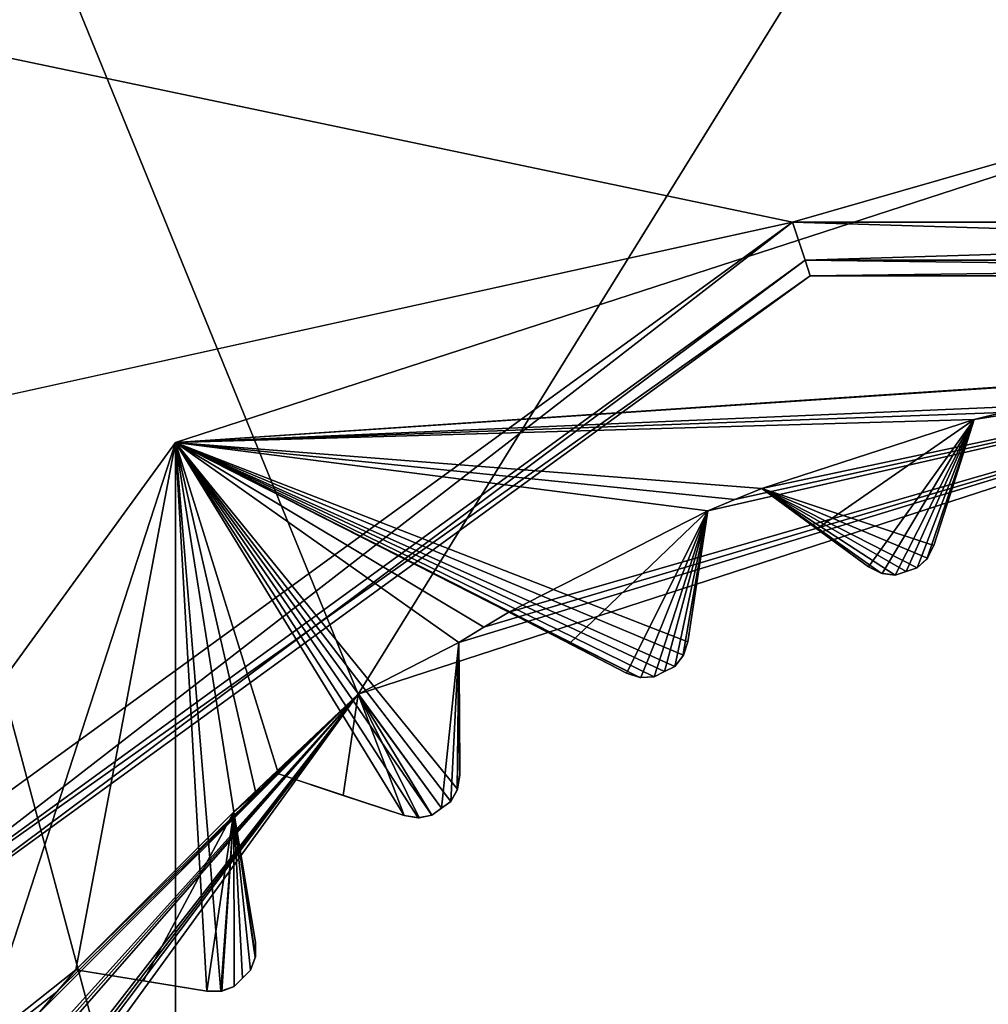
# Model space of a CAD drawing. Header units: millimetres. Extents: x -114 to 114, y -48 to 36.
# Tile 201 of 256: x 18.54 to 21.97, y 4.08 to 7.56. Entities that reach past the tile are written whole.
import ezdxf

# ---------------------------------------------------------------- set-up
doc = ezdxf.new("R2010")
doc.units = ezdxf.units.MM
doc.header["$LTSCALE"] = 65.185185
for name, color, linetype in [('2', 7, 'CONTINUOUS'), ('2786', 7, 'CONTINUOUS'), ('3463', 7, 'CONTINUOUS'), ('3648', 7, 'CONTINUOUS'), ('3650', 7, 'CONTINUOUS'), ('3652', 7, 'CONTINUOUS'), ('3654', 7, 'CONTINUOUS'), ('3656', 7, 'CONTINUOUS'), ('3770', 7, 'CONTINUOUS'), ('3771', 7, 'CONTINUOUS'), ('3772', 7, 'CONTINUOUS'), ('3773', 7, 'CONTINUOUS'), ('3774', 7, 'CONTINUOUS'), ('3775', 7, 'CONTINUOUS'), ('3776', 7, 'CONTINUOUS'), ('3777', 7, 'CONTINUOUS'), ('3778', 7, 'CONTINUOUS'), ('3779', 7, 'CONTINUOUS'), ('3780', 7, 'CONTINUOUS'), ('3781', 7, 'CONTINUOUS'), ('3782', 7, 'CONTINUOUS'), ('3783', 7, 'CONTINUOUS'), ('3784', 7, 'CONTINUOUS'), ('3785', 7, 'CONTINUOUS'), ('3786', 7, 'CONTINUOUS'), ('3979', 7, 'CONTINUOUS'), ('3980', 7, 'CONTINUOUS'), ('3981', 7, 'CONTINUOUS'), ('3982', 7, 'CONTINUOUS'), ('4044', 7, 'CONTINUOUS'), ('4045', 7, 'CONTINUOUS'), ('4046', 7, 'CONTINUOUS'), ('4047', 7, 'CONTINUOUS'), ('78', 7, 'CONTINUOUS'), ('91', 7, 'CONTINUOUS'), ('93', 7, 'CONTINUOUS')]:
    doc.layers.add(name, color=color, linetype=linetype)

msp = doc.modelspace()

# ---------------------------------------------------------------- linework, layer by layer
at = {"layer": '2', "linetype": 'CONTINUOUS'}
for points in [[(113, 35, 92.5), (-113, 35, 92.5), (72.7254, 6.8475, 92.5), (113, 35, 92.5)], [(-113, 35, 92.5), (63.3, 0, 92.5), (64.6742, 4.2309, 92.5), (-113, 35, 92.5)], [(63.3, 0, 92.5), (-113, 35, 92.5), (25.7254, 6.8475, 92.5), (63.3, 0, 92.5)], [(72.7254, 6.8475, 92.5), (-113, 35, 92.5), (68.2746, 6.8475, 92.5), (72.7254, 6.8475, 92.5)], [(68.2746, 6.8475, 92.5), (-113, 35, 92.5), (64.6742, 4.2309, 92.5), (68.2746, 6.8475, 92.5)], [(25.7254, 6.8475, 92.5), (-113, 35, 92.5), (21.2746, 6.8475, 92.5), (25.7254, 6.8475, 92.5)], [(21.2746, 6.8475, 92.5), (-113, 35, 92.5), (17.6742, 4.2309, 92.5), (21.2746, 6.8475, 92.5)]]:
    msp.add_3dface(points, dxfattribs=at)
at = {"layer": '2786', "linetype": 'CONTINUOUS'}
for points in [[(110.5, 32.5, 90), (-11.6345, 6.8483, 90), (-16.6491, 11.8641, 90), (110.5, 32.5, 90)], [(110.5, 32.5, 90), (-9.8, 0, 90), (-11.6345, 6.8483, 90), (110.5, 32.5, 90)], [(-9.8, 0, 90), (110.5, 32.5, 90), (21.2746, 6.8475, 90), (-9.8, 0, 90)], [(110.5, 32.5, 90), (25.7254, 6.8475, 90), (21.2746, 6.8475, 90), (110.5, 32.5, 90)], [(-9.8, 0, 90), (21.2746, 6.8475, 90), (17.6742, 4.2309, 90), (-9.8, 0, 90)]]:
    msp.add_3dface(points, dxfattribs=at)
at = {"layer": '3463', "linetype": 'CONTINUOUS'}
for points in [[(23.5, -13.55, 110), (23.5, 13.55, 110), (16.7294, 11.7372, 110), (23.5, -13.55, 110)], [(16.7294, -11.7372, 110), (23.5, -13.55, 110), (16.7294, 11.7372, 110), (16.7294, -11.7372, 110)]]:
    msp.add_3dface(points, dxfattribs=at)
at = {"layer": '3648', "linetype": 'CONTINUOUS'}
for points in [[(19.0917, 6.0677, 108), (23.5, 7.5, 108), (19.0917, -6.0677, 108), (19.0917, 6.0677, 108)], [(19.0917, -6.0677, 108), (23.5, 7.5, 108), (23.5, -7.5, 108), (19.0917, -6.0677, 108)], [(16.367, 2.3175, 108), (19.0917, 6.0677, 108), (16.367, -2.3175, 108), (16.367, 2.3175, 108)], [(16.367, -2.3175, 108), (19.0917, 6.0677, 108), (19.0917, -6.0677, 108), (16.367, -2.3175, 108)]]:
    msp.add_3dface(points, dxfattribs=at)
at = {"layer": '3650', "linetype": 'CONTINUOUS'}
for points in [[(23.5, 7.5, 106), (19.0917, 6.0677, 106), (23.1051, 6.3377, 106), (23.5, 7.5, 106)], [(23.1051, 6.3377, 106), (19.0917, 6.0677, 106), (23.0018, 6.3304, 106), (23.1051, 6.3377, 106)], [(23.0018, 6.3304, 106), (19.0917, 6.0677, 106), (22.8986, 6.3215, 106), (23.0018, 6.3304, 106)], [(22.8986, 6.3215, 106), (19.0917, 6.0677, 106), (22.1185, 6.1979, 106), (22.8986, 6.3215, 106)], [(22.1185, 6.1979, 106), (19.0917, 6.0677, 106), (22.0176, 6.1745, 106), (22.1185, 6.1979, 106)], [(22.0176, 6.1745, 106), (19.0917, 6.0677, 106), (21.9171, 6.1496, 106), (22.0176, 6.1745, 106)], [(21.9171, 6.1496, 106), (19.0917, 6.0677, 106), (21.1659, 5.9055, 106), (21.9171, 6.1496, 106)], [(21.7752, 5.7029, 106), (21.9171, 6.1496, 106), (21.1659, 5.9055, 106), (21.7752, 5.7029, 106)], [(19.0917, 6.0677, 106), (16.367, 2.3175, 106), (18.7393, 4.2022, 106), (19.0917, 6.0677, 106)], [(19.2017, 4.1258, 106), (19.0917, 6.0677, 106), (18.7393, 4.2022, 106), (19.2017, 4.1258, 106)], [(21.1659, 5.9055, 106), (19.0917, 6.0677, 106), (21.07, 5.8666, 106), (21.1659, 5.9055, 106)], [(21.07, 5.8666, 106), (19.0917, 6.0677, 106), (20.9746, 5.8262, 106), (21.07, 5.8666, 106)], [(20.9746, 5.8262, 106), (19.0917, 6.0677, 106), (20.9043, 5.3628, 106), (20.9746, 5.8262, 106)], [(20.9043, 5.3628, 106), (19.0917, 6.0677, 106), (20.8887, 5.3153, 106), (20.9043, 5.3628, 106)], [(20.8887, 5.3153, 106), (19.0917, 6.0677, 106), (20.8582, 5.2755, 106), (20.8887, 5.3153, 106)], [(20.8582, 5.2755, 106), (19.0917, 6.0677, 106), (20.8215, 5.2569, 106), (20.8582, 5.2755, 106)], [(20.8215, 5.2569, 106), (19.0917, 6.0677, 106), (20.7848, 5.2381, 106), (20.8215, 5.2569, 106)], [(20.7848, 5.2381, 106), (19.0917, 6.0677, 106), (20.7348, 5.2368, 106), (20.7848, 5.2381, 106)], [(20.7348, 5.2368, 106), (19.0917, 6.0677, 106), (20.2709, 5.4676, 106), (20.7348, 5.2368, 106)], [(20.2709, 5.4676, 106), (19.0917, 6.0677, 106), (20.1821, 5.4143, 106), (20.2709, 5.4676, 106)], [(20.1821, 5.4143, 106), (19.0917, 6.0677, 106), (20.0943, 5.3595, 106), (20.1821, 5.4143, 106)], [(20.0943, 5.3595, 106), (19.0917, 6.0677, 106), (20.0893, 4.8413, 106), (20.0943, 5.3595, 106)], [(20.0893, 4.8413, 106), (19.0917, 6.0677, 106), (20.0655, 4.7973, 106), (20.0893, 4.8413, 106)], [(20.0655, 4.7973, 106), (19.0917, 6.0677, 106), (20.0321, 4.7732, 106), (20.0655, 4.7973, 106)], [(20.0321, 4.7732, 106), (19.0917, 6.0677, 106), (19.9988, 4.7489, 106), (20.0321, 4.7732, 106)], [(19.9988, 4.7489, 106), (19.0917, 6.0677, 106), (19.9496, 4.7398, 106), (19.9988, 4.7489, 106)], [(19.9496, 4.7398, 106), (19.0917, 6.0677, 106), (19.9001, 4.7474, 106), (19.9496, 4.7398, 106)], [(19.9001, 4.7474, 106), (19.0917, 6.0677, 106), (19.4553, 4.8952, 106), (19.9001, 4.7474, 106)], [(19.4553, 4.8952, 106), (19.0917, 6.0677, 106), (19.376, 4.8286, 106), (19.4553, 4.8952, 106)], [(19.376, 4.8286, 106), (19.0917, 6.0677, 106), (19.2978, 4.7607, 106), (19.376, 4.8286, 106)], [(19.2978, 4.7607, 106), (19.0917, 6.0677, 106), (19.2519, 4.126, 106), (19.2978, 4.7607, 106)], [(19.2519, 4.126, 106), (19.0917, 6.0677, 106), (19.2017, 4.1258, 106), (19.2519, 4.126, 106)], [(21.7523, 5.6583, 106), (21.7752, 5.7029, 106), (21.1659, 5.9055, 106), (21.7523, 5.6583, 106)], [(21.716, 5.6238, 106), (21.7523, 5.6583, 106), (21.1659, 5.9055, 106), (21.716, 5.6238, 106)], [(21.6768, 5.6112, 106), (21.716, 5.6238, 106), (21.1659, 5.9055, 106), (21.6768, 5.6112, 106)], [(21.6377, 5.5984, 106), (21.6768, 5.6112, 106), (21.1659, 5.9055, 106), (21.6377, 5.5984, 106)], [(21.588, 5.6049, 106), (21.6377, 5.5984, 106), (21.1659, 5.9055, 106), (21.588, 5.6049, 106)], [(21.5433, 5.6275, 106), (21.588, 5.6049, 106), (21.1659, 5.9055, 106), (21.5433, 5.6275, 106)], [(20.6871, 5.2521, 106), (20.7348, 5.2368, 106), (20.2709, 5.4676, 106), (20.6871, 5.2521, 106)], [(20.0974, 4.8908, 106), (20.0943, 5.3595, 106), (20.0893, 4.8413, 106), (20.0974, 4.8908, 106)], [(19.2991, 4.1427, 106), (19.2978, 4.7607, 106), (19.2519, 4.126, 106), (19.2991, 4.1427, 106)], [(19.3742, 4.2983, 106), (19.2978, 4.7607, 106), (19.374, 4.2481, 106), (19.3742, 4.2983, 106)], [(19.374, 4.2481, 106), (19.2978, 4.7607, 106), (19.3573, 4.2009, 106), (19.374, 4.2481, 106)], [(19.3573, 4.2009, 106), (19.2978, 4.7607, 106), (19.3281, 4.1719, 106), (19.3573, 4.2009, 106)], [(19.3281, 4.1719, 106), (19.2978, 4.7607, 106), (19.2991, 4.1427, 106), (19.3281, 4.1719, 106)], [(18.7393, 4.2022, 106), (16.367, 2.3175, 106), (18.6714, 4.124, 106), (18.7393, 4.2022, 106)], [(18.6714, 4.124, 106), (16.367, 2.3175, 106), (18.6048, 4.0447, 106), (18.6714, 4.124, 106)]]:
    msp.add_3dface(points, dxfattribs=at)
at = {"layer": '3652', "linetype": 'CONTINUOUS'}
for points in [[(17.8751, 9.7428, 93.5), (23.5, 11.25, 93.5), (19.7381, 5.1776, 93.5), (17.8751, 9.7428, 93.5)], [(19.7381, 5.1776, 93.5), (23.5, 11.25, 93.5), (23.5, 6.4, 93.5), (19.7381, 5.1776, 93.5)], [(17.4132, 1.9776, 93.5), (17.8751, 9.7428, 93.5), (19.7381, 5.1776, 93.5), (17.4132, 1.9776, 93.5)]]:
    msp.add_3dface(points, dxfattribs=at)
at = {"layer": '3654', "linetype": 'CONTINUOUS'}
for points in [[(23.5, 7.5, 108), (19.0917, 6.0677, 108), (23.5, 7.5, 106), (23.5, 7.5, 108)], [(23.5, 7.5, 106), (19.0917, 6.0677, 108), (19.0917, 6.0677, 106), (23.5, 7.5, 106)], [(19.0917, 6.0677, 108), (16.367, 2.3175, 108), (19.0917, 6.0677, 106), (19.0917, 6.0677, 108)], [(16.367, 2.3175, 108), (16.367, 2.3175, 106), (19.0917, 6.0677, 106), (16.367, 2.3175, 108)]]:
    msp.add_3dface(points, dxfattribs=at)
at = {"layer": '3656', "linetype": 'CONTINUOUS'}
for points in [[(19.7381, 5.1776, 93.5), (23.5, 6.4, 93.5), (20.0943, 5.3595, 93.55), (19.7381, 5.1776, 93.5)], [(20.0943, 5.3595, 93.55), (23.5, 6.4, 93.5), (20.1821, 5.4143, 93.55), (20.0943, 5.3595, 93.55)], [(20.1821, 5.4143, 93.55), (23.5, 6.4, 93.5), (20.2709, 5.4676, 93.55), (20.1821, 5.4143, 93.55)], [(20.2709, 5.4676, 93.55), (23.5, 6.4, 93.5), (20.9746, 5.8262, 93.55), (20.2709, 5.4676, 93.55)], [(20.9746, 5.8262, 93.55), (23.5, 6.4, 93.5), (21.07, 5.8666, 93.55), (20.9746, 5.8262, 93.55)], [(21.07, 5.8666, 93.55), (23.5, 6.4, 93.5), (21.1659, 5.9055, 93.55), (21.07, 5.8666, 93.55)], [(21.1659, 5.9055, 93.55), (23.5, 6.4, 93.5), (21.9171, 6.1496, 93.55), (21.1659, 5.9055, 93.55)], [(21.9171, 6.1496, 93.55), (23.5, 6.4, 93.5), (22.0176, 6.1745, 93.55), (21.9171, 6.1496, 93.55)], [(21.3606, 5.7621, 93.7536), (21.1659, 5.9055, 93.55), (21.9171, 6.1496, 93.55), (21.3606, 5.7621, 93.7536)], [(21.5433, 5.6275, 93.942), (21.3606, 5.7621, 93.7536), (21.9171, 6.1496, 93.55), (21.5433, 5.6275, 93.942)], [(21.5914, 5.604, 93.9799), (21.5433, 5.6275, 93.942), (21.9171, 6.1496, 93.55), (21.5914, 5.604, 93.9799)], [(21.6377, 5.5984, 94), (21.5914, 5.604, 93.9799), (21.9171, 6.1496, 93.55), (21.6377, 5.5984, 94)], [(21.6768, 5.6112, 94), (21.6377, 5.5984, 94), (21.9171, 6.1496, 93.55), (21.6768, 5.6112, 94)], [(21.716, 5.6238, 94), (21.6768, 5.6112, 94), (21.9171, 6.1496, 93.55), (21.716, 5.6238, 94)], [(21.7502, 5.6555, 93.9799), (21.716, 5.6238, 94), (21.9171, 6.1496, 93.55), (21.7502, 5.6555, 93.9799)], [(21.7752, 5.7029, 93.942), (21.7502, 5.6555, 93.9799), (21.9171, 6.1496, 93.55), (21.7752, 5.7029, 93.942)], [(21.844, 5.9192, 93.7535), (21.7752, 5.7029, 93.942), (21.9171, 6.1496, 93.55), (21.844, 5.9192, 93.7535)], [(20.4856, 5.3565, 93.7536), (20.2709, 5.4676, 93.55), (20.9746, 5.8262, 93.55), (20.4856, 5.3565, 93.7536)], [(20.6871, 5.2521, 93.942), (20.4856, 5.3565, 93.7536), (20.9746, 5.8262, 93.55), (20.6871, 5.2521, 93.942)], [(20.7382, 5.2364, 93.9799), (20.6871, 5.2521, 93.942), (20.9746, 5.8262, 93.55), (20.7382, 5.2364, 93.9799)], [(20.7848, 5.2381, 94), (20.7382, 5.2364, 93.9799), (20.9746, 5.8262, 93.55), (20.7848, 5.2381, 94)], [(20.8215, 5.2569, 94), (20.7848, 5.2381, 94), (20.9746, 5.8262, 93.55), (20.8215, 5.2569, 94)], [(20.8582, 5.2755, 94), (20.8215, 5.2569, 94), (20.9746, 5.8262, 93.55), (20.8582, 5.2755, 94)], [(20.887, 5.3122, 93.9799), (20.8582, 5.2755, 94), (20.9746, 5.8262, 93.55), (20.887, 5.3122, 93.9799)], [(20.9043, 5.3628, 93.942), (20.887, 5.3122, 93.9799), (20.9746, 5.8262, 93.55), (20.9043, 5.3628, 93.942)], [(20.9384, 5.5872, 93.7535), (20.9043, 5.3628, 93.942), (20.9746, 5.8262, 93.55), (20.9384, 5.5872, 93.7535)], [(20.0321, 4.7732, 94), (19.7381, 5.1776, 93.5), (20.0943, 5.3595, 93.55), (20.0321, 4.7732, 94)], [(20.0655, 4.7973, 94), (20.0321, 4.7732, 94), (20.0943, 5.3595, 93.55), (20.0655, 4.7973, 94)], [(20.0882, 4.838, 93.9799), (20.0655, 4.7973, 94), (20.0943, 5.3595, 93.55), (20.0882, 4.838, 93.9799)], [(20.0974, 4.8908, 93.942), (20.0882, 4.838, 93.9799), (20.0943, 5.3595, 93.55), (20.0974, 4.8908, 93.942)], [(20.0959, 5.1177, 93.7535), (20.0974, 4.8908, 93.942), (20.0943, 5.3595, 93.55), (20.0959, 5.1177, 93.7535)], [(17.4132, 1.9776, 93.5), (19.7381, 5.1776, 93.5), (17.5945, 2.3341, 93.55), (17.4132, 1.9776, 93.5)], [(17.5945, 2.3341, 93.55), (19.7381, 5.1776, 93.5), (17.6334, 2.43, 93.55), (17.5945, 2.3341, 93.55)], [(17.6334, 2.43, 93.55), (19.7381, 5.1776, 93.5), (17.6738, 2.5254, 93.55), (17.6334, 2.43, 93.55)], [(17.6738, 2.5254, 93.55), (19.7381, 5.1776, 93.5), (18.0324, 3.2291, 93.55), (17.6738, 2.5254, 93.55)], [(18.0324, 3.2291, 93.55), (19.7381, 5.1776, 93.5), (18.0857, 3.3179, 93.55), (18.0324, 3.2291, 93.55)], [(18.0857, 3.3179, 93.55), (19.7381, 5.1776, 93.5), (18.1405, 3.4057, 93.55), (18.0857, 3.3179, 93.55)], [(18.1405, 3.4057, 93.55), (19.7381, 5.1776, 93.5), (18.6048, 4.0447, 93.55), (18.1405, 3.4057, 93.55)], [(18.6048, 4.0447, 93.55), (19.7381, 5.1776, 93.5), (18.6714, 4.124, 93.55), (18.6048, 4.0447, 93.55)], [(18.6714, 4.124, 93.55), (19.7381, 5.1776, 93.5), (18.7393, 4.2022, 93.55), (18.6714, 4.124, 93.55)], [(18.7393, 4.2022, 93.55), (19.7381, 5.1776, 93.5), (19.2978, 4.7607, 93.55), (18.7393, 4.2022, 93.55)], [(19.2978, 4.7607, 93.55), (19.7381, 5.1776, 93.5), (19.376, 4.8286, 93.55), (19.2978, 4.7607, 93.55)], [(19.376, 4.8286, 93.55), (19.7381, 5.1776, 93.5), (19.4553, 4.8952, 93.55), (19.376, 4.8286, 93.55)], [(19.4553, 4.8952, 93.55), (19.7381, 5.1776, 93.5), (19.6847, 4.819, 93.7536), (19.4553, 4.8952, 93.55)], [(19.6847, 4.819, 93.7536), (19.7381, 5.1776, 93.5), (19.9001, 4.7474, 93.942), (19.6847, 4.819, 93.7536)], [(19.9001, 4.7474, 93.942), (19.7381, 5.1776, 93.5), (19.9531, 4.7399, 93.9799), (19.9001, 4.7474, 93.942)], [(19.9531, 4.7399, 93.9799), (19.7381, 5.1776, 93.5), (19.9988, 4.7489, 94), (19.9531, 4.7399, 93.9799)], [(19.9988, 4.7489, 94), (19.7381, 5.1776, 93.5), (20.0321, 4.7732, 94), (19.9988, 4.7489, 94)], [(18.9779, 4.1628, 93.7536), (18.7393, 4.2022, 93.55), (19.2978, 4.7607, 93.55), (18.9779, 4.1628, 93.7536)], [(19.2017, 4.1258, 93.942), (18.9779, 4.1628, 93.7536), (19.2978, 4.7607, 93.55), (19.2017, 4.1258, 93.942)], [(19.2552, 4.1267, 93.9799), (19.2017, 4.1258, 93.942), (19.2978, 4.7607, 93.55), (19.2552, 4.1267, 93.9799)], [(19.2991, 4.1427, 94), (19.2552, 4.1267, 93.9799), (19.2978, 4.7607, 93.55), (19.2991, 4.1427, 94)], [(19.3281, 4.1719, 94), (19.2991, 4.1427, 94), (19.2978, 4.7607, 93.55), (19.3281, 4.1719, 94)], [(19.3573, 4.2009, 94), (19.3281, 4.1719, 94), (19.2978, 4.7607, 93.55), (19.3573, 4.2009, 94)], [(19.3733, 4.2447, 93.9799), (19.3573, 4.2009, 94), (19.2978, 4.7607, 93.55), (19.3733, 4.2447, 93.9799)], [(19.3742, 4.2983, 93.942), (19.3733, 4.2447, 93.9799), (19.2978, 4.7607, 93.55), (19.3742, 4.2983, 93.942)], [(19.3372, 4.5222, 93.7535), (19.3742, 4.2983, 93.942), (19.2978, 4.7607, 93.55), (19.3372, 4.5222, 93.7535)]]:
    msp.add_3dface(points, dxfattribs=at)
at = {"layer": '3770', "linetype": 'CONTINUOUS'}
for points in [[(18.7393, 4.2022, 106), (18.6714, 4.124, 106), (18.7393, 4.2022, 93.55), (18.7393, 4.2022, 106)], [(18.6714, 4.124, 106), (18.6714, 4.124, 93.55), (18.7393, 4.2022, 93.55), (18.6714, 4.124, 106)], [(18.6714, 4.124, 106), (18.6048, 4.0447, 106), (18.6714, 4.124, 93.55), (18.6714, 4.124, 106)], [(18.6048, 4.0447, 106), (18.6048, 4.0447, 93.55), (18.6714, 4.124, 93.55), (18.6048, 4.0447, 106)]]:
    msp.add_3dface(points, dxfattribs=at)
at = {"layer": '3771', "linetype": 'CONTINUOUS'}
for points in [[(19.2017, 4.1258, 106), (18.7393, 4.2022, 106), (18.7393, 4.2022, 93.55), (19.2017, 4.1258, 106)], [(19.2017, 4.1258, 106), (18.7393, 4.2022, 93.55), (18.9779, 4.1628, 93.7536), (19.2017, 4.1258, 106)], [(19.2017, 4.1258, 106), (18.9779, 4.1628, 93.7536), (19.2017, 4.1258, 93.942), (19.2017, 4.1258, 106)]]:
    msp.add_3dface(points, dxfattribs=at)
at = {"layer": '3772', "linetype": 'CONTINUOUS'}
for points in [[(19.374, 4.2481, 106), (19.3733, 4.2447, 93.9799), (19.3742, 4.2983, 93.942), (19.374, 4.2481, 106)], [(19.3742, 4.2983, 106), (19.374, 4.2481, 106), (19.3742, 4.2983, 93.942), (19.3742, 4.2983, 106)], [(19.374, 4.2481, 106), (19.3573, 4.2009, 106), (19.3733, 4.2447, 93.9799), (19.374, 4.2481, 106)], [(19.3573, 4.2009, 106), (19.3573, 4.2009, 94), (19.3733, 4.2447, 93.9799), (19.3573, 4.2009, 106)]]:
    msp.add_3dface(points, dxfattribs=at)
at = {"layer": '3773', "linetype": 'CONTINUOUS'}
for points in [[(19.2978, 4.7607, 106), (19.3742, 4.2983, 106), (19.3742, 4.2983, 93.942), (19.2978, 4.7607, 106)], [(19.2978, 4.7607, 106), (19.3742, 4.2983, 93.942), (19.3372, 4.5222, 93.7535), (19.2978, 4.7607, 106)], [(19.2978, 4.7607, 106), (19.3372, 4.5222, 93.7535), (19.2978, 4.7607, 93.55), (19.2978, 4.7607, 106)]]:
    msp.add_3dface(points, dxfattribs=at)
at = {"layer": '3774', "linetype": 'CONTINUOUS'}
for points in [[(19.4553, 4.8952, 106), (19.376, 4.8286, 106), (19.4553, 4.8952, 93.55), (19.4553, 4.8952, 106)], [(19.376, 4.8286, 106), (19.376, 4.8286, 93.55), (19.4553, 4.8952, 93.55), (19.376, 4.8286, 106)], [(19.376, 4.8286, 106), (19.2978, 4.7607, 106), (19.376, 4.8286, 93.55), (19.376, 4.8286, 106)], [(19.2978, 4.7607, 106), (19.2978, 4.7607, 93.55), (19.376, 4.8286, 93.55), (19.2978, 4.7607, 106)]]:
    msp.add_3dface(points, dxfattribs=at)
at = {"layer": '3775', "linetype": 'CONTINUOUS'}
for points in [[(19.9001, 4.7474, 106), (19.4553, 4.8952, 106), (19.4553, 4.8952, 93.55), (19.9001, 4.7474, 106)], [(19.9001, 4.7474, 106), (19.4553, 4.8952, 93.55), (19.6847, 4.819, 93.7536), (19.9001, 4.7474, 106)], [(19.9001, 4.7474, 106), (19.6847, 4.819, 93.7536), (19.9001, 4.7474, 93.942), (19.9001, 4.7474, 106)]]:
    msp.add_3dface(points, dxfattribs=at)
at = {"layer": '3776', "linetype": 'CONTINUOUS'}
for points in [[(20.0893, 4.8413, 106), (20.0882, 4.838, 93.9799), (20.0974, 4.8908, 93.942), (20.0893, 4.8413, 106)], [(20.0974, 4.8908, 106), (20.0893, 4.8413, 106), (20.0974, 4.8908, 93.942), (20.0974, 4.8908, 106)], [(20.0893, 4.8413, 106), (20.0655, 4.7973, 106), (20.0882, 4.838, 93.9799), (20.0893, 4.8413, 106)], [(20.0655, 4.7973, 106), (20.0655, 4.7973, 94), (20.0882, 4.838, 93.9799), (20.0655, 4.7973, 106)]]:
    msp.add_3dface(points, dxfattribs=at)
at = {"layer": '3777', "linetype": 'CONTINUOUS'}
for points in [[(20.0943, 5.3595, 106), (20.0974, 4.8908, 106), (20.0974, 4.8908, 93.942), (20.0943, 5.3595, 106)], [(20.0943, 5.3595, 106), (20.0974, 4.8908, 93.942), (20.0959, 5.1177, 93.7535), (20.0943, 5.3595, 106)], [(20.0943, 5.3595, 106), (20.0959, 5.1177, 93.7535), (20.0943, 5.3595, 93.55), (20.0943, 5.3595, 106)]]:
    msp.add_3dface(points, dxfattribs=at)
at = {"layer": '3778', "linetype": 'CONTINUOUS'}
for points in [[(20.2709, 5.4676, 106), (20.1821, 5.4143, 106), (20.2709, 5.4676, 93.55), (20.2709, 5.4676, 106)], [(20.1821, 5.4143, 106), (20.1821, 5.4143, 93.55), (20.2709, 5.4676, 93.55), (20.1821, 5.4143, 106)], [(20.1821, 5.4143, 106), (20.0943, 5.3595, 106), (20.1821, 5.4143, 93.55), (20.1821, 5.4143, 106)], [(20.0943, 5.3595, 106), (20.0943, 5.3595, 93.55), (20.1821, 5.4143, 93.55), (20.0943, 5.3595, 106)]]:
    msp.add_3dface(points, dxfattribs=at)
at = {"layer": '3779', "linetype": 'CONTINUOUS'}
for points in [[(20.6871, 5.2521, 106), (20.2709, 5.4676, 106), (20.2709, 5.4676, 93.55), (20.6871, 5.2521, 106)], [(20.6871, 5.2521, 106), (20.2709, 5.4676, 93.55), (20.4856, 5.3565, 93.7536), (20.6871, 5.2521, 106)], [(20.6871, 5.2521, 106), (20.4856, 5.3565, 93.7536), (20.6871, 5.2521, 93.942), (20.6871, 5.2521, 106)]]:
    msp.add_3dface(points, dxfattribs=at)
at = {"layer": '3780', "linetype": 'CONTINUOUS'}
for points in [[(20.8887, 5.3153, 106), (20.887, 5.3122, 93.9799), (20.9043, 5.3628, 93.942), (20.8887, 5.3153, 106)], [(20.9043, 5.3628, 106), (20.8887, 5.3153, 106), (20.9043, 5.3628, 93.942), (20.9043, 5.3628, 106)], [(20.8887, 5.3153, 106), (20.8582, 5.2755, 106), (20.887, 5.3122, 93.9799), (20.8887, 5.3153, 106)], [(20.8582, 5.2755, 106), (20.8582, 5.2755, 94), (20.887, 5.3122, 93.9799), (20.8582, 5.2755, 106)]]:
    msp.add_3dface(points, dxfattribs=at)
at = {"layer": '3781', "linetype": 'CONTINUOUS'}
for points in [[(20.9746, 5.8262, 106), (20.9043, 5.3628, 106), (20.9043, 5.3628, 93.942), (20.9746, 5.8262, 106)], [(20.9746, 5.8262, 106), (20.9043, 5.3628, 93.942), (20.9384, 5.5872, 93.7535), (20.9746, 5.8262, 106)], [(20.9746, 5.8262, 106), (20.9384, 5.5872, 93.7535), (20.9746, 5.8262, 93.55), (20.9746, 5.8262, 106)]]:
    msp.add_3dface(points, dxfattribs=at)
at = {"layer": '3782', "linetype": 'CONTINUOUS'}
for points in [[(21.1659, 5.9055, 106), (21.07, 5.8666, 106), (21.1659, 5.9055, 93.55), (21.1659, 5.9055, 106)], [(21.07, 5.8666, 106), (21.07, 5.8666, 93.55), (21.1659, 5.9055, 93.55), (21.07, 5.8666, 106)], [(21.07, 5.8666, 106), (20.9746, 5.8262, 106), (21.07, 5.8666, 93.55), (21.07, 5.8666, 106)], [(20.9746, 5.8262, 106), (20.9746, 5.8262, 93.55), (21.07, 5.8666, 93.55), (20.9746, 5.8262, 106)]]:
    msp.add_3dface(points, dxfattribs=at)
at = {"layer": '3783', "linetype": 'CONTINUOUS'}
for points in [[(21.5433, 5.6275, 106), (21.1659, 5.9055, 106), (21.1659, 5.9055, 93.55), (21.5433, 5.6275, 106)], [(21.5433, 5.6275, 106), (21.1659, 5.9055, 93.55), (21.3606, 5.7621, 93.7536), (21.5433, 5.6275, 106)], [(21.5433, 5.6275, 106), (21.3606, 5.7621, 93.7536), (21.5433, 5.6275, 93.942), (21.5433, 5.6275, 106)]]:
    msp.add_3dface(points, dxfattribs=at)
at = {"layer": '3784', "linetype": 'CONTINUOUS'}
for points in [[(21.7523, 5.6583, 106), (21.7502, 5.6555, 93.9799), (21.7752, 5.7029, 93.942), (21.7523, 5.6583, 106)], [(21.7752, 5.7029, 106), (21.7523, 5.6583, 106), (21.7752, 5.7029, 93.942), (21.7752, 5.7029, 106)], [(21.7523, 5.6583, 106), (21.716, 5.6238, 106), (21.7502, 5.6555, 93.9799), (21.7523, 5.6583, 106)], [(21.716, 5.6238, 106), (21.716, 5.6238, 94), (21.7502, 5.6555, 93.9799), (21.716, 5.6238, 106)]]:
    msp.add_3dface(points, dxfattribs=at)
at = {"layer": '3785', "linetype": 'CONTINUOUS'}
for points in [[(21.9171, 6.1496, 106), (21.7752, 5.7029, 106), (21.7752, 5.7029, 93.942), (21.9171, 6.1496, 106)], [(21.9171, 6.1496, 106), (21.7752, 5.7029, 93.942), (21.844, 5.9192, 93.7535), (21.9171, 6.1496, 106)], [(21.9171, 6.1496, 106), (21.844, 5.9192, 93.7535), (21.9171, 6.1496, 93.55), (21.9171, 6.1496, 106)]]:
    msp.add_3dface(points, dxfattribs=at)
at = {"layer": '3786', "linetype": 'CONTINUOUS'}
for points in [[(22.0176, 6.1745, 106), (21.9171, 6.1496, 106), (22.0176, 6.1745, 93.55), (22.0176, 6.1745, 106)], [(21.9171, 6.1496, 106), (21.9171, 6.1496, 93.55), (22.0176, 6.1745, 93.55), (21.9171, 6.1496, 106)]]:
    msp.add_3dface(points, dxfattribs=at)
at = {"layer": '3979', "linetype": 'CONTINUOUS'}
for points in [[(19.3573, 4.2009, 106), (19.3281, 4.1719, 106), (19.3573, 4.2009, 94), (19.3573, 4.2009, 106)], [(19.3281, 4.1719, 106), (19.3281, 4.1719, 94), (19.3573, 4.2009, 94), (19.3281, 4.1719, 106)], [(19.3281, 4.1719, 106), (19.2991, 4.1427, 106), (19.3281, 4.1719, 94), (19.3281, 4.1719, 106)], [(19.2991, 4.1427, 106), (19.2991, 4.1427, 94), (19.3281, 4.1719, 94), (19.2991, 4.1427, 106)]]:
    msp.add_3dface(points, dxfattribs=at)
at = {"layer": '3980', "linetype": 'CONTINUOUS'}
for points in [[(20.0655, 4.7973, 106), (20.0321, 4.7732, 106), (20.0655, 4.7973, 94), (20.0655, 4.7973, 106)], [(20.0321, 4.7732, 106), (20.0321, 4.7732, 94), (20.0655, 4.7973, 94), (20.0321, 4.7732, 106)], [(20.0321, 4.7732, 106), (19.9988, 4.7489, 106), (20.0321, 4.7732, 94), (20.0321, 4.7732, 106)], [(19.9988, 4.7489, 106), (19.9988, 4.7489, 94), (20.0321, 4.7732, 94), (19.9988, 4.7489, 106)]]:
    msp.add_3dface(points, dxfattribs=at)
at = {"layer": '3981', "linetype": 'CONTINUOUS'}
for points in [[(20.8582, 5.2755, 106), (20.8215, 5.2569, 106), (20.8582, 5.2755, 94), (20.8582, 5.2755, 106)], [(20.8215, 5.2569, 106), (20.8215, 5.2569, 94), (20.8582, 5.2755, 94), (20.8215, 5.2569, 106)], [(20.8215, 5.2569, 106), (20.7848, 5.2381, 106), (20.8215, 5.2569, 94), (20.8215, 5.2569, 106)], [(20.7848, 5.2381, 106), (20.7848, 5.2381, 94), (20.8215, 5.2569, 94), (20.7848, 5.2381, 106)]]:
    msp.add_3dface(points, dxfattribs=at)
at = {"layer": '3982', "linetype": 'CONTINUOUS'}
for points in [[(21.6768, 5.6112, 106), (21.6377, 5.5984, 106), (21.6768, 5.6112, 94), (21.6768, 5.6112, 106)], [(21.6377, 5.5984, 106), (21.6377, 5.5984, 94), (21.6768, 5.6112, 94), (21.6377, 5.5984, 106)], [(21.716, 5.6238, 106), (21.6768, 5.6112, 106), (21.716, 5.6238, 94), (21.716, 5.6238, 106)], [(21.6768, 5.6112, 106), (21.6768, 5.6112, 94), (21.716, 5.6238, 94), (21.6768, 5.6112, 106)]]:
    msp.add_3dface(points, dxfattribs=at)
at = {"layer": '4044', "linetype": 'CONTINUOUS'}
for points in [[(19.2519, 4.126, 106), (19.2017, 4.1258, 106), (19.2552, 4.1267, 93.9799), (19.2519, 4.126, 106)], [(19.2017, 4.1258, 106), (19.2017, 4.1258, 93.942), (19.2552, 4.1267, 93.9799), (19.2017, 4.1258, 106)], [(19.2991, 4.1427, 106), (19.2519, 4.126, 106), (19.2991, 4.1427, 94), (19.2991, 4.1427, 106)], [(19.2519, 4.126, 106), (19.2552, 4.1267, 93.9799), (19.2991, 4.1427, 94), (19.2519, 4.126, 106)]]:
    msp.add_3dface(points, dxfattribs=at)
at = {"layer": '4045', "linetype": 'CONTINUOUS'}
for points in [[(19.9496, 4.7398, 106), (19.9001, 4.7474, 106), (19.9531, 4.7399, 93.9799), (19.9496, 4.7398, 106)], [(19.9001, 4.7474, 106), (19.9001, 4.7474, 93.942), (19.9531, 4.7399, 93.9799), (19.9001, 4.7474, 106)], [(19.9988, 4.7489, 106), (19.9496, 4.7398, 106), (19.9988, 4.7489, 94), (19.9988, 4.7489, 106)], [(19.9496, 4.7398, 106), (19.9531, 4.7399, 93.9799), (19.9988, 4.7489, 94), (19.9496, 4.7398, 106)]]:
    msp.add_3dface(points, dxfattribs=at)
at = {"layer": '4046', "linetype": 'CONTINUOUS'}
for points in [[(20.7348, 5.2368, 106), (20.6871, 5.2521, 106), (20.7382, 5.2364, 93.9799), (20.7348, 5.2368, 106)], [(20.6871, 5.2521, 106), (20.6871, 5.2521, 93.942), (20.7382, 5.2364, 93.9799), (20.6871, 5.2521, 106)], [(20.7848, 5.2381, 106), (20.7348, 5.2368, 106), (20.7848, 5.2381, 94), (20.7848, 5.2381, 106)], [(20.7348, 5.2368, 106), (20.7382, 5.2364, 93.9799), (20.7848, 5.2381, 94), (20.7348, 5.2368, 106)]]:
    msp.add_3dface(points, dxfattribs=at)
at = {"layer": '4047', "linetype": 'CONTINUOUS'}
for points in [[(21.588, 5.6049, 106), (21.5433, 5.6275, 106), (21.5914, 5.604, 93.9799), (21.588, 5.6049, 106)], [(21.5433, 5.6275, 106), (21.5433, 5.6275, 93.942), (21.5914, 5.604, 93.9799), (21.5433, 5.6275, 106)], [(21.6377, 5.5984, 106), (21.588, 5.6049, 106), (21.6377, 5.5984, 94), (21.6377, 5.5984, 106)], [(21.588, 5.6049, 106), (21.5914, 5.604, 93.9799), (21.6377, 5.5984, 94), (21.588, 5.6049, 106)]]:
    msp.add_3dface(points, dxfattribs=at)
at = {"layer": '78', "linetype": 'CONTINUOUS'}
for points in [[(21.3369, 6.6574, 92.3), (17.8369, 4.1145, 92.3), (21.3369, 6.6574, 90.2), (21.3369, 6.6574, 92.3)], [(21.3369, 6.6574, 90.2), (17.8369, 4.1145, 92.3), (17.8369, 4.1145, 90.2), (21.3369, 6.6574, 90.2)], [(25.6631, 6.6574, 92.3), (21.3369, 6.6574, 92.3), (25.6631, 6.6574, 90.2), (25.6631, 6.6574, 92.3)], [(25.6631, 6.6574, 90.2), (21.3369, 6.6574, 92.3), (21.3369, 6.6574, 90.2), (25.6631, 6.6574, 90.2)]]:
    msp.add_3dface(points, dxfattribs=at)
at = {"layer": '91', "linetype": 'CONTINUOUS'}
for points in [[(21.2746, 6.8475, 92.5), (17.6742, 4.2309, 92.5), (17.7895, 4.1489, 92.4414), (21.2746, 6.8475, 92.5)], [(21.3188, 6.7131, 92.4414), (21.2746, 6.8475, 92.5), (17.7895, 4.1489, 92.4414), (21.3188, 6.7131, 92.4414)], [(25.7254, 6.8475, 92.5), (21.2746, 6.8475, 92.5), (25.6812, 6.7131, 92.4414), (25.7254, 6.8475, 92.5)], [(25.6812, 6.7131, 92.4414), (21.2746, 6.8475, 92.5), (21.3188, 6.7131, 92.4414), (25.6812, 6.7131, 92.4414)], [(21.3369, 6.6574, 92.3), (21.3188, 6.7131, 92.4414), (17.7895, 4.1489, 92.4414), (21.3369, 6.6574, 92.3)], [(21.3369, 6.6574, 92.3), (25.6631, 6.6574, 92.3), (21.3188, 6.7131, 92.4414), (21.3369, 6.6574, 92.3)], [(25.6631, 6.6574, 92.3), (25.6812, 6.7131, 92.4414), (21.3188, 6.7131, 92.4414), (25.6631, 6.6574, 92.3)], [(17.8369, 4.1145, 92.3), (21.3369, 6.6574, 92.3), (17.7895, 4.1489, 92.4414), (17.8369, 4.1145, 92.3)]]:
    msp.add_3dface(points, dxfattribs=at)
at = {"layer": '93', "linetype": 'CONTINUOUS'}
for points in [[(17.6742, 4.2309, 90), (21.2746, 6.8475, 90), (17.7895, 4.1489, 90.0586), (17.6742, 4.2309, 90)], [(17.7895, 4.1489, 90.0586), (21.2746, 6.8475, 90), (21.3188, 6.7131, 90.0586), (17.7895, 4.1489, 90.0586)], [(21.2746, 6.8475, 90), (25.7254, 6.8475, 90), (21.3188, 6.7131, 90.0586), (21.2746, 6.8475, 90)], [(21.3188, 6.7131, 90.0586), (25.7254, 6.8475, 90), (25.6812, 6.7131, 90.0586), (21.3188, 6.7131, 90.0586)], [(17.8369, 4.1145, 90.2), (17.7895, 4.1489, 90.0586), (21.3188, 6.7131, 90.0586), (17.8369, 4.1145, 90.2)], [(21.3369, 6.6574, 90.2), (17.8369, 4.1145, 90.2), (21.3188, 6.7131, 90.0586), (21.3369, 6.6574, 90.2)], [(21.3369, 6.6574, 90.2), (21.3188, 6.7131, 90.0586), (25.6812, 6.7131, 90.0586), (21.3369, 6.6574, 90.2)], [(25.6631, 6.6574, 90.2), (21.3369, 6.6574, 90.2), (25.6812, 6.7131, 90.0586), (25.6631, 6.6574, 90.2)]]:
    msp.add_3dface(points, dxfattribs=at)

doc.saveas('drawing.dxf')
